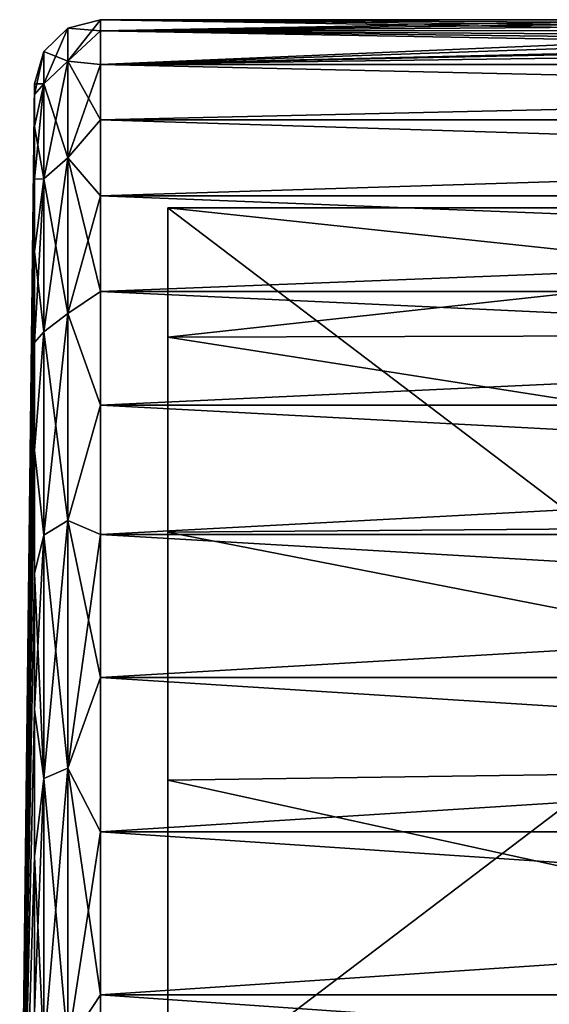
# Model space of a CAD drawing. Header units: millimetres. Extents: x -144 to 364, y -408 to 1133.
# Tile 15 of 256: x -144 to -136, y 5 to 20. Entities that reach past the tile are written whole.
import ezdxf

# ---------------------------------------------------------------- set-up
doc = ezdxf.new("R2010")
doc.units = ezdxf.units.MM
doc.header["$LTSCALE"] = 41.718519
for name, color, linetype in [('1028', 7, 'CONTINUOUS'), ('1032', 7, 'CONTINUOUS'), ('1078', 7, 'CONTINUOUS'), ('1079', 7, 'CONTINUOUS'), ('1080', 7, 'CONTINUOUS'), ('1106', 7, 'CONTINUOUS'), ('1107', 7, 'CONTINUOUS')]:
    doc.layers.add(name, color=color, linetype=linetype)

msp = doc.modelspace()

# ---------------------------------------------------------------- linework, layer by layer
at = {"layer": '1028', "color": 7, "linetype": 'CONTINUOUS', "true_color": 0xaaaaaa}
for points in [[(-123.5, 17.139, 5.5), (-123.5, 15.226, 9.601), (-141.5, 17.139, 5.5), (-123.5, 17.139, 5.5)], [(-141.5, 17.139, 5.5), (-123.5, 15.226, 9.601), (-141.5, 15.175, 9.682), (-141.5, 17.139, 5.5)], [(-141.5, 17.139, -5.5), (-141.5, 15.175, -9.682), (-123.5, 17.139, -5.5), (-141.5, 17.139, -5.5)], [(-123.5, 17.139, -5.5), (-141.5, 15.175, -9.682), (-123.5, 15.226, -9.601), (-123.5, 17.139, -5.5)], [(-123.5, 15.226, 9.601), (-123.5, 12.35, 13.095), (-141.5, 15.175, 9.682), (-123.5, 15.226, 9.601)], [(-123.5, 15.226, -9.601), (-141.5, 15.175, -9.682), (-123.5, 12.35, -13.095), (-123.5, 15.226, -9.601)], [(-141.5, 15.175, 9.682), (-123.5, 12.35, 13.095), (-141.5, 12.211, 13.225), (-141.5, 15.175, 9.682)], [(-141.5, 15.175, -9.682), (-141.5, 12.211, -13.225), (-123.5, 12.35, -13.095), (-141.5, 15.175, -9.682)], [(-123.5, 12.35, 13.095), (-123.5, 8.695, 15.761), (-141.5, 12.211, 13.225), (-123.5, 12.35, 13.095)], [(-123.5, 12.35, -13.095), (-141.5, 12.211, -13.225), (-123.5, 8.695, -15.761), (-123.5, 12.35, -13.095)], [(-141.5, 12.211, 13.225), (-123.5, 8.695, 15.761), (-141.5, 8.442, 15.897), (-141.5, 12.211, 13.225)], [(-141.5, 12.211, -13.225), (-141.5, 8.442, -15.897), (-123.5, 8.695, -15.761), (-141.5, 12.211, -13.225)], [(-123.5, 8.695, 15.761), (-123.5, 4.489, 17.431), (-141.5, 8.442, 15.897), (-123.5, 8.695, 15.761)], [(-123.5, 8.695, -15.761), (-141.5, 8.442, -15.897), (-123.5, 4.489, -17.431), (-123.5, 8.695, -15.761)], [(-141.5, 8.442, 15.897), (-123.5, 4.489, 17.431), (-141.5, 4.117, 17.523), (-141.5, 8.442, 15.897)], [(-141.5, 8.442, -15.897), (-141.5, 4.117, -17.523), (-123.5, 4.489, -17.431), (-141.5, 8.442, -15.897)]]:
    msp.add_3dface(points, dxfattribs=at)
at = {"layer": '1032', "color": 7, "linetype": 'CONTINUOUS', "true_color": 0xaaaaaa}
for points in [[(-142.524, 20), (-142.524, 19.829, 2.611), (-133.5, 20), (-142.524, 20)], [(-133.5, 20), (-142.524, 19.829, 2.611), (-133.262, 19.954, 1.36), (-133.5, 20)], [(-142.524, 19.829, -2.611), (-142.524, 20), (-132.566, 19.834, -2.569), (-142.524, 19.829, -2.611)], [(-132.566, 19.834, -2.569), (-142.524, 20), (-132.968, 19.9, -1.994), (-132.566, 19.834, -2.569)], [(-132.968, 19.9, -1.994), (-142.524, 20), (-133.262, 19.954, -1.36), (-132.968, 19.9, -1.994)], [(-133.262, 19.954, -1.36), (-142.524, 20), (-133.5, 20), (-133.262, 19.954, -1.36)], [(-133.262, 19.954, 1.36), (-142.524, 19.829, 2.611), (-132.968, 19.9, 1.994), (-133.262, 19.954, 1.36)], [(-132.968, 19.9, 1.994), (-142.524, 19.829, 2.611), (-132.566, 19.834, 2.569), (-132.968, 19.9, 1.994)], [(-132.566, 19.834, 2.569), (-142.524, 19.829, 2.611), (-132.069, 19.764, 3.066), (-132.566, 19.834, 2.569)], [(-132.069, 19.764, -3.066), (-142.524, 19.829, -2.611), (-132.566, 19.834, -2.569), (-132.069, 19.764, -3.066)], [(-105.5, 19.319, 5.176), (-105.5, 19.829, 2.61), (-142.524, 19.319, 5.176), (-105.5, 19.319, 5.176)], [(-142.524, 19.319, 5.176), (-105.5, 19.829, 2.61), (-128.811, 19.608, 3.94), (-142.524, 19.319, 5.176)], [(-142.524, 19.829, 2.611), (-142.524, 19.319, 5.176), (-132.069, 19.764, 3.066), (-142.524, 19.829, 2.611)], [(-142.524, 19.319, -5.176), (-142.524, 19.829, -2.611), (-130.189, 19.608, -3.94), (-142.524, 19.319, -5.176)], [(-130.189, 19.608, -3.94), (-142.524, 19.829, -2.611), (-131.493, 19.697, -3.468), (-130.189, 19.608, -3.94)], [(-131.493, 19.697, -3.468), (-142.524, 19.829, -2.611), (-132.069, 19.764, -3.066), (-131.493, 19.697, -3.468)], [(-132.069, 19.764, 3.066), (-142.524, 19.319, 5.176), (-131.493, 19.697, 3.468), (-132.069, 19.764, 3.066)], [(-131.493, 19.697, 3.468), (-142.524, 19.319, 5.176), (-130.189, 19.608, 3.94), (-131.493, 19.697, 3.468)], [(-105.5, 19.319, -5.176), (-142.524, 19.319, -5.176), (-130.189, 19.608, -3.94), (-105.5, 19.319, -5.176)], [(-130.189, 19.608, 3.94), (-142.524, 19.319, 5.176), (-128.811, 19.608, 3.94), (-130.189, 19.608, 3.94)], [(-105.5, 18.478, 7.654), (-105.5, 19.319, 5.176), (-142.524, 18.478, 7.654), (-105.5, 18.478, 7.654)], [(-142.524, 18.478, 7.654), (-105.5, 19.319, 5.176), (-142.524, 19.319, 5.176), (-142.524, 18.478, 7.654)], [(-105.5, 19.319, -5.176), (-105.5, 18.478, -7.654), (-142.524, 19.319, -5.176), (-105.5, 19.319, -5.176)], [(-142.524, 19.319, -5.176), (-105.5, 18.478, -7.654), (-142.524, 18.478, -7.654), (-142.524, 19.319, -5.176)], [(-105.5, 17.321, 10), (-105.5, 18.478, 7.654), (-142.524, 17.321, 10), (-105.5, 17.321, 10)], [(-142.524, 17.321, 10), (-105.5, 18.478, 7.654), (-142.524, 18.478, 7.654), (-142.524, 17.321, 10)], [(-105.5, 18.478, -7.654), (-105.5, 17.321, -10), (-142.524, 18.478, -7.654), (-105.5, 18.478, -7.654)], [(-142.524, 18.478, -7.654), (-105.5, 17.321, -10), (-142.524, 17.321, -10), (-142.524, 18.478, -7.654)], [(-105.5, 15.867, 12.175), (-105.5, 17.321, 10), (-142.524, 15.867, 12.175), (-105.5, 15.867, 12.175)], [(-142.524, 15.867, 12.175), (-105.5, 17.321, 10), (-142.524, 17.321, 10), (-142.524, 15.867, 12.175)], [(-105.5, 17.321, -10), (-105.5, 15.867, -12.175), (-142.524, 17.321, -10), (-105.5, 17.321, -10)], [(-142.524, 17.321, -10), (-105.5, 15.867, -12.175), (-142.524, 15.867, -12.175), (-142.524, 17.321, -10)], [(-105.5, 14.142, 14.142), (-105.5, 15.867, 12.175), (-142.524, 14.142, 14.142), (-105.5, 14.142, 14.142)], [(-142.524, 14.142, 14.142), (-105.5, 15.867, 12.175), (-142.524, 15.867, 12.175), (-142.524, 14.142, 14.142)], [(-105.5, 15.867, -12.175), (-105.5, 14.142, -14.142), (-142.524, 15.867, -12.175), (-105.5, 15.867, -12.175)], [(-142.524, 15.867, -12.175), (-105.5, 14.142, -14.142), (-142.524, 14.142, -14.142), (-142.524, 15.867, -12.175)], [(-105.5, 12.175, 15.867), (-105.5, 14.142, 14.142), (-142.524, 12.175, 15.867), (-105.5, 12.175, 15.867)], [(-142.524, 12.175, 15.867), (-105.5, 14.142, 14.142), (-142.524, 14.142, 14.142), (-142.524, 12.175, 15.867)], [(-105.5, 14.142, -14.142), (-105.5, 12.175, -15.867), (-142.524, 14.142, -14.142), (-105.5, 14.142, -14.142)], [(-142.524, 14.142, -14.142), (-105.5, 12.175, -15.867), (-142.524, 12.175, -15.867), (-142.524, 14.142, -14.142)], [(-105.5, 10, 17.32), (-105.5, 12.175, 15.867), (-142.524, 10, 17.321), (-105.5, 10, 17.32)], [(-142.524, 10, 17.321), (-105.5, 12.175, 15.867), (-142.524, 12.175, 15.867), (-142.524, 10, 17.321)], [(-105.5, 12.175, -15.867), (-105.5, 10, -17.32), (-142.524, 12.175, -15.867), (-105.5, 12.175, -15.867)], [(-142.524, 12.175, -15.867), (-105.5, 10, -17.32), (-142.524, 10, -17.321), (-142.524, 12.175, -15.867)], [(-105.5, 7.654, 18.478), (-105.5, 10, 17.32), (-142.524, 7.654, 18.478), (-105.5, 7.654, 18.478)], [(-142.524, 7.654, 18.478), (-105.5, 10, 17.32), (-142.524, 10, 17.321), (-142.524, 7.654, 18.478)], [(-105.5, 10, -17.32), (-105.5, 7.654, -18.478), (-142.524, 10, -17.321), (-105.5, 10, -17.32)], [(-142.524, 10, -17.321), (-105.5, 7.654, -18.478), (-142.524, 7.654, -18.478), (-142.524, 10, -17.321)], [(-105.5, 5.176, 19.319), (-105.5, 7.654, 18.478), (-142.524, 5.176, 19.319), (-105.5, 5.176, 19.319)], [(-142.524, 5.176, 19.319), (-105.5, 7.654, 18.478), (-142.524, 7.654, 18.478), (-142.524, 5.176, 19.319)], [(-105.5, 7.654, -18.478), (-105.5, 5.176, -19.319), (-142.524, 7.654, -18.478), (-105.5, 7.654, -18.478)], [(-142.524, 7.654, -18.478), (-105.5, 5.176, -19.319), (-142.524, 5.176, -19.319), (-142.524, 7.654, -18.478)], [(-105.5, 2.611, 19.829), (-105.5, 5.176, 19.319), (-142.524, 2.611, 19.829), (-105.5, 2.611, 19.829)], [(-142.524, 2.611, 19.829), (-105.5, 5.176, 19.319), (-142.524, 5.176, 19.319), (-142.524, 2.611, 19.829)], [(-105.5, 5.176, -19.319), (-105.5, 2.611, -19.829), (-142.524, 5.176, -19.319), (-105.5, 5.176, -19.319)], [(-142.524, 5.176, -19.319), (-105.5, 2.611, -19.829), (-142.524, 2.611, -19.829), (-142.524, 5.176, -19.319)]]:
    msp.add_3dface(points, dxfattribs=at)
at = {"layer": '1078', "color": 7, "linetype": 'CONTINUOUS', "true_color": 0xaaaaaa}
for points in [[(-141.5, 17.139, 5.5), (-141.5, 15.175, 9.682), (-141.5, 3.464, 5.5), (-141.5, 17.139, 5.5)], [(-141.5, -15.668, -8.862), (-141.5, 15.175, -9.682), (-141.5, 17.139, -5.5), (-141.5, -15.668, -8.862)], [(-141.5, -15.668, -8.862), (-141.5, 17.139, -5.5), (-141.5, -0.168, -6.498), (-141.5, -15.668, -8.862)], [(-141.5, 17.139, -5.5), (-141.5, 3.464, -5.5), (-141.5, 1.722, -6.268), (-141.5, 17.139, -5.5)], [(-141.5, 17.139, -5.5), (-141.5, 1.722, -6.268), (-141.5, -0.168, -6.498), (-141.5, 17.139, -5.5)], [(-141.5, 15.175, 9.682), (-141.5, 12.211, 13.225), (-141.5, -12.896, 12.558), (-141.5, 15.175, 9.682)], [(-141.5, 15.175, 9.682), (-141.5, -12.896, 12.558), (-141.5, -15.668, 8.862), (-141.5, 15.175, 9.682)], [(-141.5, 15.175, 9.682), (-141.5, -15.668, 8.862), (-141.5, -0.168, 6.498), (-141.5, 15.175, 9.682)], [(-141.5, 15.175, 9.682), (-141.5, -0.168, 6.498), (-141.5, 1.722, 6.268), (-141.5, 15.175, 9.682)], [(-141.5, 15.175, 9.682), (-141.5, 1.722, 6.268), (-141.5, 3.464, 5.5), (-141.5, 15.175, 9.682)], [(-141.5, -15.668, -8.862), (-141.5, -12.896, -12.558), (-141.5, 15.175, -9.682), (-141.5, -15.668, -8.862)], [(-141.5, -12.896, -12.558), (-141.5, 12.211, -13.225), (-141.5, 15.175, -9.682), (-141.5, -12.896, -12.558)], [(-141.5, 12.211, 13.225), (-141.5, 8.442, 15.897), (-141.5, -9.275, 15.427), (-141.5, 12.211, 13.225)], [(-141.5, 12.211, 13.225), (-141.5, -9.275, 15.427), (-141.5, -12.896, 12.558), (-141.5, 12.211, 13.225)], [(-141.5, -12.896, -12.558), (-141.5, -9.275, -15.427), (-141.5, 12.211, -13.225), (-141.5, -12.896, -12.558)], [(-141.5, -9.275, -15.427), (-141.5, 8.442, -15.897), (-141.5, 12.211, -13.225), (-141.5, -9.275, -15.427)], [(-141.5, 8.442, 15.897), (-141.5, 4.117, 17.523), (-141.5, -5.042, 17.279), (-141.5, 8.442, 15.897)], [(-141.5, 8.442, 15.897), (-141.5, -5.042, 17.279), (-141.5, -9.275, 15.427), (-141.5, 8.442, 15.897)], [(-141.5, -9.275, -15.427), (-141.5, -5.042, -17.279), (-141.5, 8.442, -15.897), (-141.5, -9.275, -15.427)], [(-141.5, -5.042, -17.279), (-141.5, 4.117, -17.523), (-141.5, 8.442, -15.897), (-141.5, -5.042, -17.279)]]:
    msp.add_3dface(points, dxfattribs=at)
at = {"layer": '1079', "color": 7, "linetype": 'CONTINUOUS', "true_color": 0xaaaaaa}
for points in [[(-123.5, 17.139, 5.5), (-141.5, 17.139, 5.5), (-123.5, 3.464, 5.5), (-123.5, 17.139, 5.5)], [(-123.5, 3.464, 5.5), (-141.5, 17.139, 5.5), (-141.5, 3.464, 5.5), (-123.5, 3.464, 5.5)]]:
    msp.add_3dface(points, dxfattribs=at)
at = {"layer": '1080', "color": 7, "linetype": 'CONTINUOUS', "true_color": 0xaaaaaa}
for points in [[(-141.5, 17.139, -5.5), (-123.5, 17.139, -5.5), (-141.5, 3.464, -5.5), (-141.5, 17.139, -5.5)], [(-123.5, 17.139, -5.5), (-123.5, 3.464, -5.5), (-141.5, 3.464, -5.5), (-123.5, 17.139, -5.5)]]:
    msp.add_3dface(points, dxfattribs=at)
at = {"layer": '1106', "color": 7, "linetype": 'CONTINUOUS', "true_color": 0xaaaaaa}
for points in [[(-143.524, 18.861, -2.483), (-143.75, 0), (-143.524, 19.024, 0), (-143.524, 18.861, -2.483)], [(-143.524, 19.024, 0), (-143.75, 0), (-143.524, 18.861, 2.483), (-143.524, 19.024, 0)], [(-143.524, 18.376, -4.924), (-143.75, 0), (-143.524, 18.861, -2.483), (-143.524, 18.376, -4.924)], [(-143.524, 18.861, 2.483), (-143.75, 0), (-143.524, 18.376, 4.924), (-143.524, 18.861, 2.483)], [(-143.524, 17.576, -7.28), (-143.75, 0), (-143.524, 18.376, -4.924), (-143.524, 17.576, -7.28)], [(-143.524, 18.376, 4.924), (-143.75, 0), (-143.524, 17.576, 7.28), (-143.524, 18.376, 4.924)], [(-143.524, 16.475, -9.512), (-143.75, 0), (-143.524, 17.576, -7.28), (-143.524, 16.475, -9.512)], [(-143.524, 17.576, 7.28), (-143.75, 0), (-143.524, 16.475, 9.512), (-143.524, 17.576, 7.28)], [(-143.524, 15.093, -11.581), (-143.75, 0), (-143.524, 16.475, -9.512), (-143.524, 15.093, -11.581)], [(-143.524, 16.475, 9.512), (-143.75, 0), (-143.524, 15.093, 11.581), (-143.524, 16.475, 9.512)], [(-143.524, 13.452, -13.452), (-143.75, 0), (-143.524, 15.093, -11.581), (-143.524, 13.452, -13.452)], [(-143.524, 15.093, 11.581), (-143.75, 0), (-143.524, 13.452, 13.452), (-143.524, 15.093, 11.581)], [(-143.524, 11.581, -15.093), (-143.75, 0), (-143.524, 13.452, -13.452), (-143.524, 11.581, -15.093)], [(-143.524, 13.452, 13.452), (-143.75, 0), (-143.524, 11.581, 15.093), (-143.524, 13.452, 13.452)], [(-143.524, 9.512, -16.475), (-143.75, 0), (-143.524, 11.581, -15.093), (-143.524, 9.512, -16.475)], [(-143.524, 11.581, 15.093), (-143.75, 0), (-143.524, 9.512, 16.475), (-143.524, 11.581, 15.093)], [(-143.524, 7.28, -17.576), (-143.75, 0), (-143.524, 9.512, -16.475), (-143.524, 7.28, -17.576)], [(-143.524, 9.512, 16.475), (-143.75, 0), (-143.524, 7.28, 17.576), (-143.524, 9.512, 16.475)], [(-143.524, 4.924, -18.376), (-143.75, 0), (-143.524, 7.28, -17.576), (-143.524, 4.924, -18.376)], [(-143.524, 7.28, 17.576), (-143.75, 0), (-143.524, 4.924, 18.376), (-143.524, 7.28, 17.576)]]:
    msp.add_3dface(points, dxfattribs=at)
at = {"layer": '1107', "color": 7, "linetype": 'CONTINUOUS', "true_color": 0xaaaaaa}
for points in [[(-142.524, 19.829, 2.611), (-142.524, 20), (-143.017, 19.372, 4.422), (-142.524, 19.829, 2.611)], [(-142.524, 20), (-142.524, 19.829, -2.611), (-143.017, 19.87, 0), (-142.524, 20)], [(-142.524, 20), (-143.017, 19.87, 0), (-143.017, 19.372, 4.422), (-142.524, 20)], [(-143.382, 19.514, 0), (-143.382, 19.024, 4.342), (-143.017, 19.87, 0), (-143.382, 19.514, 0)], [(-143.017, 19.372, -4.422), (-143.382, 19.514, 0), (-143.017, 19.87, 0), (-143.017, 19.372, -4.422)], [(-143.017, 19.87, 0), (-143.382, 19.024, 4.342), (-143.017, 19.372, 4.422), (-143.017, 19.87, 0)], [(-142.524, 19.829, -2.611), (-143.017, 19.372, -4.422), (-143.017, 19.87, 0), (-142.524, 19.829, -2.611)], [(-142.524, 19.319, 5.176), (-142.524, 19.829, 2.611), (-143.017, 19.372, 4.422), (-142.524, 19.319, 5.176)], [(-142.524, 19.829, -2.611), (-142.524, 19.319, -5.176), (-143.017, 19.372, -4.422), (-142.524, 19.829, -2.611)], [(-143.524, 19.024, 0), (-143.524, 18.861, 2.483), (-143.382, 19.514, 0), (-143.524, 19.024, 0)], [(-143.382, 19.024, -4.342), (-143.524, 19.024, 0), (-143.382, 19.514, 0), (-143.382, 19.024, -4.342)], [(-143.382, 19.514, 0), (-143.524, 18.861, 2.483), (-143.382, 19.024, 4.342), (-143.382, 19.514, 0)], [(-143.382, 19.024, -4.342), (-143.382, 19.514, 0), (-143.017, 19.372, -4.422), (-143.382, 19.024, -4.342)], [(-143.017, 17.902, -8.621), (-143.382, 19.024, -4.342), (-143.017, 19.372, -4.422), (-143.017, 17.902, -8.621)], [(-143.382, 19.024, 4.342), (-143.382, 17.581, 8.467), (-143.017, 19.372, 4.422), (-143.382, 19.024, 4.342)], [(-143.017, 19.372, 4.422), (-143.382, 17.581, 8.467), (-143.017, 17.902, 8.621), (-143.017, 19.372, 4.422)], [(-142.524, 19.319, 5.176), (-143.017, 19.372, 4.422), (-143.017, 17.902, 8.621), (-142.524, 19.319, 5.176)], [(-142.524, 19.319, -5.176), (-142.524, 18.478, -7.654), (-143.017, 19.372, -4.422), (-142.524, 19.319, -5.176)], [(-142.524, 18.478, -7.654), (-143.017, 17.902, -8.621), (-143.017, 19.372, -4.422), (-142.524, 18.478, -7.654)], [(-142.524, 18.478, 7.654), (-142.524, 19.319, 5.176), (-143.017, 17.902, 8.621), (-142.524, 18.478, 7.654)], [(-143.524, 18.376, -4.924), (-143.524, 18.861, -2.483), (-143.382, 19.024, -4.342), (-143.524, 18.376, -4.924)], [(-143.382, 17.581, -8.467), (-143.524, 18.376, -4.924), (-143.382, 19.024, -4.342), (-143.382, 17.581, -8.467)], [(-143.524, 18.861, -2.483), (-143.524, 19.024, 0), (-143.382, 19.024, -4.342), (-143.524, 18.861, -2.483)], [(-143.524, 18.861, 2.483), (-143.524, 18.376, 4.924), (-143.382, 19.024, 4.342), (-143.524, 18.861, 2.483)], [(-143.524, 18.376, 4.924), (-143.524, 17.576, 7.28), (-143.382, 19.024, 4.342), (-143.524, 18.376, 4.924)], [(-143.382, 19.024, 4.342), (-143.524, 17.576, 7.28), (-143.382, 17.581, 8.467), (-143.382, 19.024, 4.342)], [(-143.382, 17.581, -8.467), (-143.382, 19.024, -4.342), (-143.017, 17.902, -8.621), (-143.382, 17.581, -8.467)], [(-142.524, 17.321, 10), (-142.524, 18.478, 7.654), (-143.017, 17.902, 8.621), (-142.524, 17.321, 10)], [(-142.524, 18.478, -7.654), (-142.524, 17.321, -10), (-143.017, 17.902, -8.621), (-142.524, 18.478, -7.654)], [(-143.524, 17.576, -7.28), (-143.524, 18.376, -4.924), (-143.382, 17.581, -8.467), (-143.524, 17.576, -7.28)], [(-143.017, 15.535, -12.389), (-143.382, 17.581, -8.467), (-143.017, 17.902, -8.621), (-143.017, 15.535, -12.389)], [(-143.382, 17.581, 8.467), (-143.382, 15.256, 12.167), (-143.017, 17.902, 8.621), (-143.382, 17.581, 8.467)], [(-143.017, 17.902, 8.621), (-143.382, 15.256, 12.167), (-143.017, 15.535, 12.389), (-143.017, 17.902, 8.621)], [(-142.524, 17.321, 10), (-143.017, 17.902, 8.621), (-143.017, 15.535, 12.389), (-142.524, 17.321, 10)], [(-142.524, 17.321, -10), (-142.524, 15.867, -12.175), (-143.017, 17.902, -8.621), (-142.524, 17.321, -10)], [(-142.524, 15.867, -12.175), (-143.017, 15.535, -12.389), (-143.017, 17.902, -8.621), (-142.524, 15.867, -12.175)], [(-143.524, 16.475, -9.512), (-143.524, 17.576, -7.28), (-143.382, 17.581, -8.467), (-143.524, 16.475, -9.512)], [(-143.382, 15.256, -12.167), (-143.524, 16.475, -9.512), (-143.382, 17.581, -8.467), (-143.382, 15.256, -12.167)], [(-143.524, 17.576, 7.28), (-143.524, 16.475, 9.512), (-143.382, 17.581, 8.467), (-143.524, 17.576, 7.28)], [(-143.524, 16.475, 9.512), (-143.524, 15.093, 11.581), (-143.382, 17.581, 8.467), (-143.524, 16.475, 9.512)], [(-143.382, 17.581, 8.467), (-143.524, 15.093, 11.581), (-143.382, 15.256, 12.167), (-143.382, 17.581, 8.467)], [(-143.382, 15.256, -12.167), (-143.382, 17.581, -8.467), (-143.017, 15.535, -12.389), (-143.382, 15.256, -12.167)], [(-142.524, 15.867, 12.175), (-142.524, 17.321, 10), (-143.017, 15.535, 12.389), (-142.524, 15.867, 12.175)], [(-143.524, 15.093, -11.581), (-143.524, 16.475, -9.512), (-143.382, 15.256, -12.167), (-143.524, 15.093, -11.581)], [(-142.524, 14.142, 14.142), (-142.524, 15.867, 12.175), (-143.017, 15.535, 12.389), (-142.524, 14.142, 14.142)], [(-142.524, 15.867, -12.175), (-142.524, 14.142, -14.142), (-143.017, 15.535, -12.389), (-142.524, 15.867, -12.175)], [(-143.017, 12.389, -15.535), (-143.382, 15.256, -12.167), (-143.017, 15.535, -12.389), (-143.017, 12.389, -15.535)], [(-143.382, 15.256, 12.167), (-143.382, 12.167, 15.256), (-143.017, 15.535, 12.389), (-143.382, 15.256, 12.167)], [(-143.017, 15.535, 12.389), (-143.382, 12.167, 15.256), (-143.017, 12.389, 15.535), (-143.017, 15.535, 12.389)], [(-142.524, 14.142, 14.142), (-143.017, 15.535, 12.389), (-143.017, 12.389, 15.535), (-142.524, 14.142, 14.142)], [(-142.524, 14.142, -14.142), (-143.017, 12.389, -15.535), (-143.017, 15.535, -12.389), (-142.524, 14.142, -14.142)], [(-143.524, 13.452, -13.452), (-143.524, 15.093, -11.581), (-143.382, 15.256, -12.167), (-143.524, 13.452, -13.452)], [(-143.382, 12.167, -15.256), (-143.524, 13.452, -13.452), (-143.382, 15.256, -12.167), (-143.382, 12.167, -15.256)], [(-143.524, 15.093, 11.581), (-143.524, 13.452, 13.452), (-143.382, 15.256, 12.167), (-143.524, 15.093, 11.581)], [(-143.382, 15.256, 12.167), (-143.524, 13.452, 13.452), (-143.382, 12.167, 15.256), (-143.382, 15.256, 12.167)], [(-143.382, 12.167, -15.256), (-143.382, 15.256, -12.167), (-143.017, 12.389, -15.535), (-143.382, 12.167, -15.256)], [(-142.524, 12.175, 15.867), (-142.524, 14.142, 14.142), (-143.017, 12.389, 15.535), (-142.524, 12.175, 15.867)], [(-142.524, 14.142, -14.142), (-142.524, 12.175, -15.867), (-143.017, 12.389, -15.535), (-142.524, 14.142, -14.142)], [(-143.524, 11.581, -15.093), (-143.524, 13.452, -13.452), (-143.382, 12.167, -15.256), (-143.524, 11.581, -15.093)], [(-143.524, 13.452, 13.452), (-143.524, 11.581, 15.093), (-143.382, 12.167, 15.256), (-143.524, 13.452, 13.452)], [(-143.017, 8.621, -17.902), (-143.382, 12.167, -15.256), (-143.017, 12.389, -15.535), (-143.017, 8.621, -17.902)], [(-143.382, 12.167, 15.256), (-143.382, 8.467, 17.581), (-143.017, 12.389, 15.535), (-143.382, 12.167, 15.256)], [(-143.017, 12.389, 15.535), (-143.382, 8.467, 17.581), (-143.017, 8.621, 17.902), (-143.017, 12.389, 15.535)], [(-142.524, 12.175, 15.867), (-143.017, 12.389, 15.535), (-143.017, 8.621, 17.902), (-142.524, 12.175, 15.867)], [(-142.524, 12.175, -15.867), (-142.524, 10, -17.321), (-143.017, 12.389, -15.535), (-142.524, 12.175, -15.867)], [(-142.524, 10, -17.321), (-143.017, 8.621, -17.902), (-143.017, 12.389, -15.535), (-142.524, 10, -17.321)], [(-143.382, 8.467, -17.581), (-143.524, 11.581, -15.093), (-143.382, 12.167, -15.256), (-143.382, 8.467, -17.581)], [(-143.524, 11.581, 15.093), (-143.524, 9.512, 16.475), (-143.382, 12.167, 15.256), (-143.524, 11.581, 15.093)], [(-143.382, 12.167, 15.256), (-143.524, 9.512, 16.475), (-143.382, 8.467, 17.581), (-143.382, 12.167, 15.256)], [(-143.382, 8.467, -17.581), (-143.382, 12.167, -15.256), (-143.017, 8.621, -17.902), (-143.382, 8.467, -17.581)], [(-142.524, 10, 17.321), (-142.524, 12.175, 15.867), (-143.017, 8.621, 17.902), (-142.524, 10, 17.321)], [(-143.524, 9.512, -16.475), (-143.524, 11.581, -15.093), (-143.382, 8.467, -17.581), (-143.524, 9.512, -16.475)], [(-142.524, 7.654, 18.478), (-142.524, 10, 17.321), (-143.017, 8.621, 17.902), (-142.524, 7.654, 18.478)], [(-142.524, 10, -17.321), (-142.524, 7.654, -18.478), (-143.017, 8.621, -17.902), (-142.524, 10, -17.321)], [(-143.524, 7.28, -17.576), (-143.524, 9.512, -16.475), (-143.382, 8.467, -17.581), (-143.524, 7.28, -17.576)], [(-143.524, 9.512, 16.475), (-143.524, 7.28, 17.576), (-143.382, 8.467, 17.581), (-143.524, 9.512, 16.475)], [(-143.017, 4.422, -19.372), (-143.382, 8.467, -17.581), (-143.017, 8.621, -17.902), (-143.017, 4.422, -19.372)], [(-143.382, 8.467, 17.581), (-143.382, 4.342, 19.024), (-143.017, 8.621, 17.902), (-143.382, 8.467, 17.581)], [(-143.017, 8.621, 17.902), (-143.382, 4.342, 19.024), (-143.017, 4.422, 19.372), (-143.017, 8.621, 17.902)], [(-142.524, 7.654, 18.478), (-143.017, 8.621, 17.902), (-143.017, 4.422, 19.372), (-142.524, 7.654, 18.478)], [(-142.524, 7.654, -18.478), (-142.524, 5.176, -19.319), (-143.017, 8.621, -17.902), (-142.524, 7.654, -18.478)], [(-142.524, 5.176, -19.319), (-143.017, 4.422, -19.372), (-143.017, 8.621, -17.902), (-142.524, 5.176, -19.319)], [(-143.382, 4.342, -19.024), (-143.524, 7.28, -17.576), (-143.382, 8.467, -17.581), (-143.382, 4.342, -19.024)], [(-143.524, 7.28, 17.576), (-143.524, 4.924, 18.376), (-143.382, 8.467, 17.581), (-143.524, 7.28, 17.576)], [(-143.382, 8.467, 17.581), (-143.524, 4.924, 18.376), (-143.382, 4.342, 19.024), (-143.382, 8.467, 17.581)], [(-143.382, 4.342, -19.024), (-143.382, 8.467, -17.581), (-143.017, 4.422, -19.372), (-143.382, 4.342, -19.024)], [(-142.524, 5.176, 19.319), (-142.524, 7.654, 18.478), (-143.017, 4.422, 19.372), (-142.524, 5.176, 19.319)], [(-143.524, 4.924, -18.376), (-143.524, 7.28, -17.576), (-143.382, 4.342, -19.024), (-143.524, 4.924, -18.376)], [(-142.524, 2.611, 19.829), (-142.524, 5.176, 19.319), (-143.017, 4.422, 19.372), (-142.524, 2.611, 19.829)], [(-142.524, 5.176, -19.319), (-142.524, 2.611, -19.829), (-143.017, 4.422, -19.372), (-142.524, 5.176, -19.319)]]:
    msp.add_3dface(points, dxfattribs=at)

doc.saveas('drawing.dxf')
